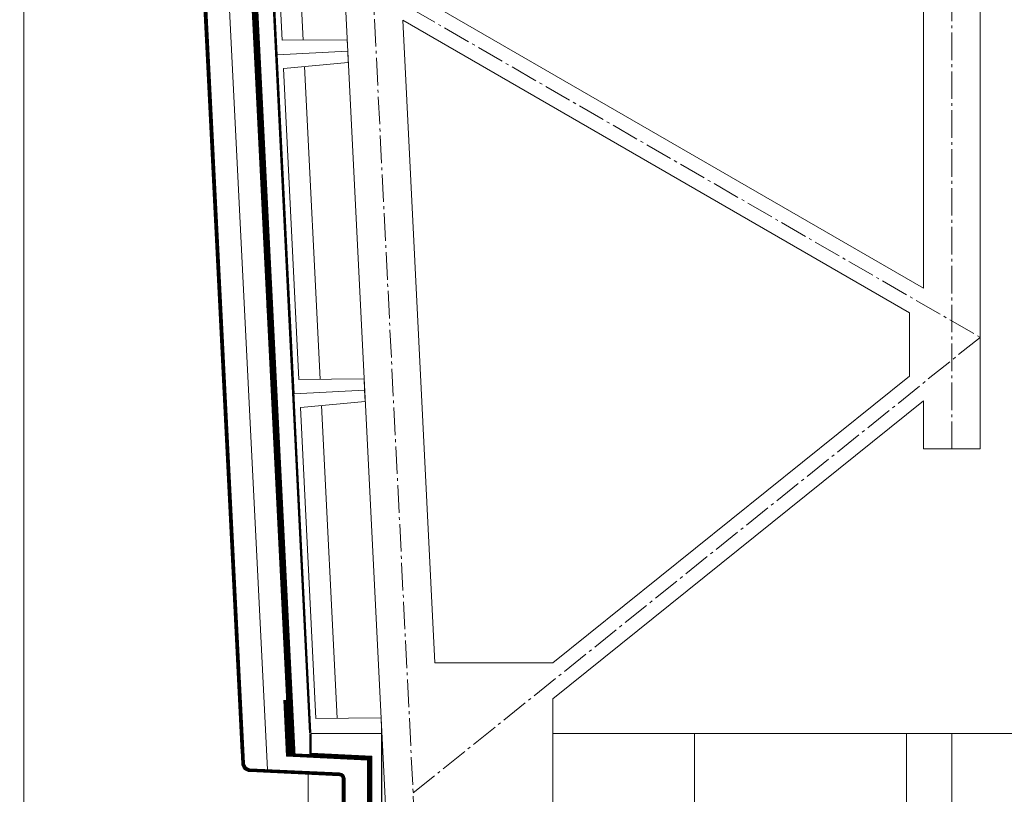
# Model space of a CAD drawing. Header units: millimetres. Extents: x -385852 to 693036, y -525006 to 444206.
# Tile 81 of 156: x 204550 to 208030, y 45385 to 48123. Entities that reach past the tile are written whole.
import ezdxf

# ---------------------------------------------------------------- set-up
doc = ezdxf.new("R2010")
doc.units = ezdxf.units.MM
doc.linetypes.add('AM_DIN_G_W050', pattern=[13.75, 9.75, -1.5, 1, -1.5])
doc.linetypes.add('CARKOVANA', pattern=[5, 3, -2])
for name, color, linetype, lineweight in [('A99_N_kce-pohl', 7, 'Continuous', 9), ('A99_N_kce-rez-ten', 4, 'Continuous', 20), ('A99_S_kce-pohl', 61, 'Continuous', 5), ('A99_S_kce-rez-sil', 7, 'Continuous', 15), ('A99_S_kce-rez-ten', 6, 'Continuous', 9)]:
    doc.layers.add(name, color=color, linetype=linetype, lineweight=lineweight)

msp = doc.modelspace()

# ---------------------------------------------------------------- linework, layer by layer
at = {"layer": 'A99_N_kce-pohl'}
msp.add_lwpolyline([(204564.8293, 51380), (204564.8293, 39230)], dxfattribs=at)
at = {"layer": 'A99_N_kce-pohl', "linetype": 'Continuous', "ltscale": 2}
msp.add_lwpolyline([(205444.8122, 47097.271), (205424.8372, 47096.2731), (205424.0887, 47111.2544)], dxfattribs=at)
at = {"layer": 'A99_N_kce-pohl', "linetype": 'Continuous'}
msp.add_lwpolyline([(205718.9213, 45518.5331), (205790, 45515.2272), (205520.2916, 45527.7717)], dxfattribs=at)
at = {"layer": 'A99_N_kce-rez-ten', "linetype": 'CARKOVANA', "ltscale": 15, "const_width": 5}
for points in [[(205692.5, 45300), (205692.5, 45440.2569, 0.400665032), (205680.5808, 45452.7434), (205363.3828, 45467.4968, -0.386253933), (205337.1947, 45493.595), (205051.9055, 51204.1859), (204952.361, 51335.2997), (204733.3521, 51367.0764), (204552.5, 51447.6303), (204552.5, 51557.5)], [(205697.5, 45300), (205697.5, 45440.2569, 0.400665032), (205680.8131, 45457.738), (205363.6151, 45472.4914, -0.386253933), (205342.1885, 45493.8445), (205056.8222, 51205.9786), (204955.1053, 51339.9538), (204734.7546, 51371.9252), (204557.5, 51450.8768), (204557.5, 51557.5)]]:
    msp.add_lwpolyline(points, format="xyb", dxfattribs=at)
at = {"layer": 'A99_N_kce-rez-ten', "linetype": 'Continuous'}
for points in [[(204550, 51557.5), (204550, 51446.007), (204732.6508, 51364.6519), (204950.9889, 51332.9726), (205049.4472, 51203.2895), (205332.7042, 45533.3759)], [(204555, 51557.5), (204555, 51449.2535), (204734.0533, 51369.5008), (204953.7332, 51337.6267), (205054.3638, 51205.0822), (205337.698, 45533.6254)], [(204560, 51557.5), (204560, 51452.5), (204735.4559, 51374.3496), (204956.4774, 51342.2809), (205059.2805, 51206.875), (205342.6918, 45533.8749)], [(205483.7057, 45717.493), (205493.6219, 45519.0014)], [(205523.228, 45527.6352), (205790, 45515.2272), (205790, 45299.9934)], [(205493.6219, 45519.0014), (205780, 45505.6815), (205780, 45299.9934)], [(205570, 45455.384), (205570, 45144.616)]]:
    msp.add_lwpolyline(points, dxfattribs=at)
at = {"layer": 'A99_N_kce-rez-ten', "linetype": 'Continuous', "lineweight": 5, "ltscale": 0.5}
for points in [[(205690, 45300), (205690, 45440.2569, 0.400665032), (205680.4646, 45450.2461), (205363.2666, 45464.9995, -0.386253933), (205334.6978, 45493.4703), (205049.4472, 51203.2895), (204950.9889, 51332.9726), (204732.6508, 51364.6519), (204550, 51446.007), (204550, 51557.5)], [(205695, 45300), (205695, 45440.2569, 0.400665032), (205680.6969, 45455.2407), (205363.4989, 45469.9941, -0.386253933), (205339.6916, 45493.7198), (205054.3638, 51205.0822), (204953.7332, 51337.6267), (204734.0533, 51369.5008), (204555, 51449.2535), (204555, 51557.5)], [(205700, 45300), (205700, 45440.2569, 0.400665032), (205680.9292, 45460.2353), (205363.7312, 45474.9887, -0.386253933), (205344.6854, 45493.9692), (205059.2805, 51206.875), (204956.4774, 51342.2809), (204735.4559, 51374.3496), (204560, 51452.5), (204560, 51557.5)]]:
    msp.add_lwpolyline(points, format="xyb", dxfattribs=at)
at = {"layer": 'A99_N_kce-rez-ten'}
msp.add_lwpolyline([(205425.8778, 45472.0982), (205133.9017, 51316.5379)], dxfattribs=at)
at = {"layer": 'A99_N_kce-rez-ten', "linetype": 'CARKOVANA', "ltscale": 15, "const_width": 10}
for points in [[(205488.6994, 45717.7425), (205488.6994, 45717.7425), (205498.6398, 45518.768)], [(205498.3891, 45523.785), (205785, 45510.4543), (205785, 45299.9934)]]:
    msp.add_lwpolyline(points, dxfattribs=at)
at = {"layer": 'A99_S_kce-pohl', "lineweight": 5}
for p, q in [((207745, 46775.1327), (207745, 46605.3458)), ((207745, 46605.3458), (207945, 46605.3458))]:
    msp.add_line(p, q, dxfattribs=at)
at = {"layer": 'A99_S_kce-pohl', "lineweight": 0}
msp.add_line((206435, 45220), (206435, 45722.3971), dxfattribs=at)
at = {"layer": 'A99_S_kce-pohl'}
msp.add_line((211185, 45600), (206465.4762, 45600), dxfattribs=at)
at = {"layer": 'A99_S_kce-pohl', "lineweight": 5}
for points in [[(205395, 54300), (205845, 45300)], [(207945, 54300), (207945, 46605.3458)], [(207745, 49606.5741), (207745, 47173.3013)], [(205949.7855, 48210.5363), (207745, 47173.3013)], [(205904.1801, 48121.3947), (206017.7498, 45850)], [(205904.1801, 48121.3947), (207695, 47086.6987)], [(207695, 47086.6987), (207695, 46863.2406)], [(207695, 46863.2406), (206434.1467, 45850)], [(207745, 46775.1327), (206435, 45722.3971)], [(206434.1467, 45850), (206017.7498, 45850)], [(206435, 45300), (206435, 45722.3971)]]:
    msp.add_lwpolyline(points, dxfattribs=at)
at = {"layer": 'A99_S_kce-pohl', "color": 253, "linetype": 'AM_DIN_G_W050', "lineweight": 0, "ltscale": 10}
for points in [[(205494.8752, 54304.9938), (205944.8752, 45304.9938)], [(207845, 46605.3458), (207845, 46605.3458), (207845, 54300)], [(205545, 51300), (207945, 49800), (205695, 48300), (207945, 47000)], [(207945, 47000), (205940.6608, 45389.283)]]:
    msp.add_lwpolyline(points, dxfattribs=at)
at = {"layer": 'A99_S_kce-rez-sil', "lineweight": 13}
for points in [[(205709.52, 48011.6176), (205707.5242, 48051.5678), (205477.3117, 48050.0793), (205422.4264, 49148.7092), (205651.641, 49170.1728), (205649.6452, 49210.123), (205649.6452, 49210.123)], [(205709.52, 48011.6176), (205711.5158, 47971.6675), (205482.3013, 47950.2039), (205537.1865, 46851.574), (205767.399, 46853.0625), (205769.3948, 46813.1123), (205769.3948, 46813.1123)], [(205829.2697, 45614.607), (205827.2738, 45654.5572), (205597.0613, 45653.0687), (205542.1761, 46751.6986), (205771.3907, 46773.1621), (205769.3948, 46813.1123), (205769.3948, 46813.1123)], [(205829.2697, 44985.393), (205829.2697, 45615)]]:
    msp.add_lwpolyline(points, dxfattribs=at)
at = {"layer": 'A99_S_kce-rez-sil', "lineweight": 20}
for points in [[(206935, 45600), (206935, 45000), (206435, 45000), (206435, 45600)], [(207685, 45600), (207685, 45000), (207845, 45000), (207845, 45600)]]:
    msp.add_lwpolyline(points, close=True, dxfattribs=at)
at = {"layer": 'A99_S_kce-rez-ten', "color": 253, "lineweight": 0}
msp.add_line((207745, 46605.3458), (207945, 46605.3458), dxfattribs=at)
at = {"layer": 'A99_S_kce-rez-ten', "linetype": 'CARKOVANA', "lineweight": 0, "ltscale": 15}
for points, const_width in [([(205513.6599, 45518.74), (205220.1275, 51394.9659), (204730, 51466.1505)], 20), ([(205577.5, 45600), (205577.5, 45527.6136), (205792.5, 45517.6136), (205792.5, 45300)], 5)]:
    msp.add_lwpolyline(points, dxfattribs=dict(at, const_width=const_width))
at = {"layer": 'A99_S_kce-rez-ten', "lineweight": 0}
for points in [[(205579.581, 45602.1331), (205290.186, 51394.9088), (204723.9293, 51477.0428)], [(205523.6474, 45519.239), (205229.6733, 51403.6753), (204730, 51476.1706)], [(205503.6723, 45518.2411), (205210.5191, 51386.2441), (204730, 51455.9608)], [(205574.5873, 45601.8836), (205285.0799, 51396.395)]]:
    msp.add_lwpolyline(points, dxfattribs=at)
at = {"layer": 'A99_S_kce-rez-ten', "linetype": 'CARKOVANA', "ltscale": 15, "const_width": 5}
msp.add_lwpolyline([(205577.0842, 45602.0083), (205287.6454, 51394.7719)], dxfattribs=at)
at = {"layer": 'A99_S_kce-rez-ten', "lineweight": 0}
for points in [[(205709.52, 48011.6176), (205459.8314, 47999.1437), (205399.9566, 49197.649), (205649.6452, 49210.123), (205651.641, 49170.1728), (205422.4264, 49148.7092), (205477.3117, 48050.0793), (205707.5242, 48051.5678)], [(205769.3948, 46813.1123), (205519.7062, 46800.6384), (205459.8314, 47999.1437), (205709.52, 48011.6176), (205711.5158, 47971.6675), (205482.3013, 47950.2039), (205537.1865, 46851.574), (205767.399, 46853.0625)], [(205580, 45600), (205830, 45600), (205830, 45000), (205580, 45000), (205580, 45070), (205795, 45080), (205795, 45520), (205580, 45530)]]:
    msp.add_lwpolyline(points, close=True, dxfattribs=at)
at = {"layer": 'A99_S_kce-rez-ten', "lineweight": 5}
for points in [[(205552.381, 48050.5647), (205497.1703, 49155.7082)], [(205612.2558, 46852.0594), (205557.0451, 47957.2029)], [(205672.1306, 45653.5541), (205616.92, 46758.6976)]]:
    msp.add_lwpolyline(points, dxfattribs=at)
at = {"layer": 'A99_S_kce-rez-ten', "color": 1, "lineweight": 0}
msp.add_lwpolyline([(205575, 45600), (205575, 45525.2272), (205790, 45515.2272), (205790, 45300)], dxfattribs=at)

doc.saveas('drawing.dxf')
